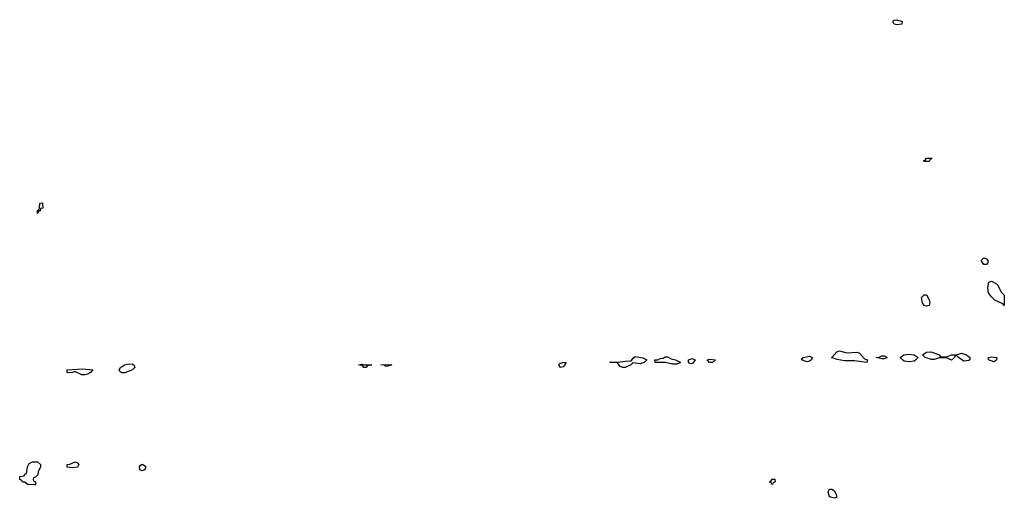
# Model space of a CAD drawing. Header units: inches. Extents: x 2735672 to 2903319, y 894031 to 1029782.
# Tile 43 of 167: x 2759166 to 2767074, y 1015538 to 1019385. Entities that reach past the tile are written whole.
import ezdxf

# ---------------------------------------------------------------- set-up
doc = ezdxf.new("R2010")
doc.units = ezdxf.units.IN
doc.header["$MEASUREMENT"] = 0
doc.layers.add('C7051', color=7, linetype='Continuous')
doc.layers.add('C7061', color=7, linetype='Continuous')

msp = doc.modelspace()

# ---------------------------------------------------------------- linework, layer by layer
at = {"layer": 'C7051', "color": 4, "elevation": 16}
for points in [[(2759310, 1017826), (2759308, 1017850), (2759322, 1017858), (2759326, 1017870), (2759328, 1017910), (2759350, 1017912), (2759351.3, 1017870), (2759334, 1017866), (2759331.6, 1017848.4), (2759318, 1017842)], [(2759690, 1016529.2), (2759666, 1016530), (2759610, 1016558), (2759591.1, 1016548.9), (2759550, 1016546), (2759546, 1016550), (2759546, 1016570), (2759670, 1016578.8), (2759754, 1016570), (2759734, 1016550), (2759710, 1016535.3)], [(2759290, 1015646), (2759230, 1015648), (2759207.3, 1015667.3), (2759188.4, 1015668.4), (2759182, 1015682), (2759166, 1015690), (2759167.3, 1015712.7), (2759202, 1015718), (2759207.3, 1015732.7), (2759222, 1015738), (2759228.4, 1015791.6), (2759243.1, 1015816.9), (2759270, 1015832), (2759310, 1015832), (2759334, 1015810), (2759334, 1015790), (2759314, 1015750), (2759312.7, 1015727.3), (2759292.7, 1015707.3), (2759278, 1015702), (2759274, 1015690), (2759278, 1015678), (2759294, 1015670), (2759294, 1015650)], [(2759590, 1015782), (2759548.4, 1015788.4), (2759546, 1015810), (2759570, 1015812), (2759610.9, 1015830.9), (2759630, 1015822), (2759642, 1015810), (2759630, 1015788)]]:
    msp.add_lwpolyline(points, close=True, dxfattribs=at)
msp.add_lwpolyline([(2760000, 1016546), (2759986, 1016546), (2759970, 1016558), (2759964, 1016570), (2759975.3, 1016590), (2760000, 1016605.1)], dxfattribs=at)
at = {"layer": 'C7061', "color": 4, "elevation": 16}
for points in [[(2766210, 1019344), (2766190, 1019348.7), (2766178, 1019370), (2766190, 1019382), (2766210, 1019384.7), (2766254, 1019370), (2766250, 1019349)], [(2766430, 1018246), (2766426, 1018250), (2766442, 1018258), (2766450, 1018272), (2766491.1, 1018271.1), (2766490, 1018266), (2766478, 1018262), (2766470, 1018246)], [(2766910, 1017418), (2766888.4, 1017448.4), (2766910, 1017471.3), (2766930, 1017462), (2766942, 1017450), (2766942, 1017430), (2766930, 1017418)], [(2767070, 1017086), (2767062, 1017102), (2766998, 1017130), (2766970, 1017158), (2766948, 1017190), (2766942, 1017230), (2766950, 1017274), (2766970, 1017282), (2767010, 1017262), (2767022, 1017250), (2767050, 1017194), (2767072, 1017170), (2767074, 1017090)], [(2766450, 1017082), (2766430, 1017088.7), (2766418, 1017110), (2766408.7, 1017151.3), (2766430, 1017174), (2766450, 1017174), (2766470, 1017134), (2766476, 1017110), (2766470, 1017088)], [(2764150, 1016619), (2764090, 1016626), (2764074, 1016610), (2764030, 1016589), (2764010, 1016589), (2763990, 1016598), (2763967.3, 1016627.3), (2763906, 1016630), (2763910, 1016634), (2763970, 1016631.3), (2764030, 1016641), (2764078, 1016642), (2764098, 1016670), (2764110, 1016678), (2764170, 1016666), (2764202, 1016650), (2764182, 1016630)], [(2764410, 1016615.3), (2764350, 1016629), (2764270, 1016628.7), (2764266, 1016650), (2764290, 1016652), (2764310, 1016662), (2764335.3, 1016664.7), (2764350, 1016674), (2764370, 1016674), (2764398, 1016658), (2764434, 1016650), (2764470, 1016632), (2764470, 1016628), (2764443.6, 1016616.4)], [(2764550, 1016618), (2764543.1, 1016623.1), (2764538, 1016630), (2764538, 1016650), (2764570, 1016661), (2764592, 1016650), (2764570, 1016622)], [(2764730, 1016628.7), (2764706, 1016630), (2764688, 1016650), (2764710, 1016656), (2764754, 1016650)], [(2765490, 1016634), (2765446, 1016650), (2765458, 1016670), (2765510, 1016681), (2765531, 1016670), (2765524.7, 1016650), (2765510, 1016639)], [(2765810, 1016706.8), (2765892.5, 1016712.5), (2765910, 1016704.7), (2765950, 1016658), (2765974, 1016650), (2765970, 1016628.7), (2765870, 1016642.7), (2765790, 1016642.7), (2765732.9, 1016652.9), (2765686, 1016670), (2765689.2, 1016670.8), (2765730, 1016714), (2765750, 1016722)], [(2766090, 1016658), (2766046, 1016670), (2766070, 1016672), (2766090, 1016682), (2766110, 1016682), (2766130, 1016672), (2766130, 1016666), (2766110, 1016658)], [(2766310, 1016634), (2766270, 1016641.2), (2766255.3, 1016650), (2766238, 1016670), (2766268, 1016690), (2766290, 1016694.8), (2766310, 1016697.3), (2766350.5, 1016690.5), (2766382, 1016670), (2766364.7, 1016650), (2766350, 1016641.2)], [(2766570, 1016674), (2766610, 1016674), (2766649.1, 1016690.9), (2766690, 1016691.3), (2766730, 1016704.7), (2766770, 1016691), (2766798, 1016670), (2766798, 1016650), (2766790, 1016645.2), (2766750, 1016641.2), (2766706, 1016670), (2766690, 1016686), (2766678, 1016682), (2766674, 1016670), (2766650, 1016649), (2766610, 1016666), (2766570, 1016668), (2766550, 1016668), (2766510, 1016654), (2766490, 1016653.2), (2766438, 1016670), (2766418, 1016690), (2766450, 1016711.3), (2766484.7, 1016715.3), (2766554, 1016690), (2766558, 1016678)], [(2766990, 1016635.3), (2766948, 1016650), (2766946, 1016670), (2766970, 1016674.8), (2767014, 1016670), (2767010, 1016649)], [(2761950, 1016588.7), (2761930, 1016589), (2761922, 1016602), (2761886, 1016610), (2761910, 1016616), (2761931.1, 1016611.1), (2761994, 1016610), (2761958, 1016602)], [(2762110, 1016598), (2762090, 1016608), (2762066, 1016610), (2762130, 1016614.8), (2762154, 1016610), (2762150, 1016608.7)], [(2763510, 1016589.2), (2763495.3, 1016610), (2763502, 1016618), (2763530, 1016631.3), (2763554, 1016630), (2763543.6, 1016616.4), (2763544.7, 1016610), (2763530, 1016595.3)], [(2760150, 1015758), (2760130, 1015766), (2760128.7, 1015790), (2760136.4, 1015803.6), (2760150, 1015812), (2760176, 1015796), (2760176.9, 1015783.1), (2760170, 1015768)], [(2765210, 1015646), (2765202, 1015662), (2765190, 1015666), (2765188.4, 1015671.6), (2765202, 1015678), (2765210, 1015692), (2765230, 1015692), (2765234, 1015670), (2765218, 1015662)], [(2765710, 1015538), (2765669.3, 1015549.3), (2765658, 1015590), (2765669.3, 1015610.7), (2765690, 1015611.3), (2765710, 1015598), (2765724.7, 1015570), (2765730, 1015546)]]:
    msp.add_lwpolyline(points, close=True, dxfattribs=at)
msp.add_lwpolyline([(2760000, 1016605.1), (2760008, 1016610), (2760030, 1016616), (2760070, 1016618), (2760082, 1016610), (2760092, 1016590), (2760072, 1016570), (2760010, 1016546), (2760000, 1016546)], dxfattribs=at)

doc.saveas('drawing.dxf')
